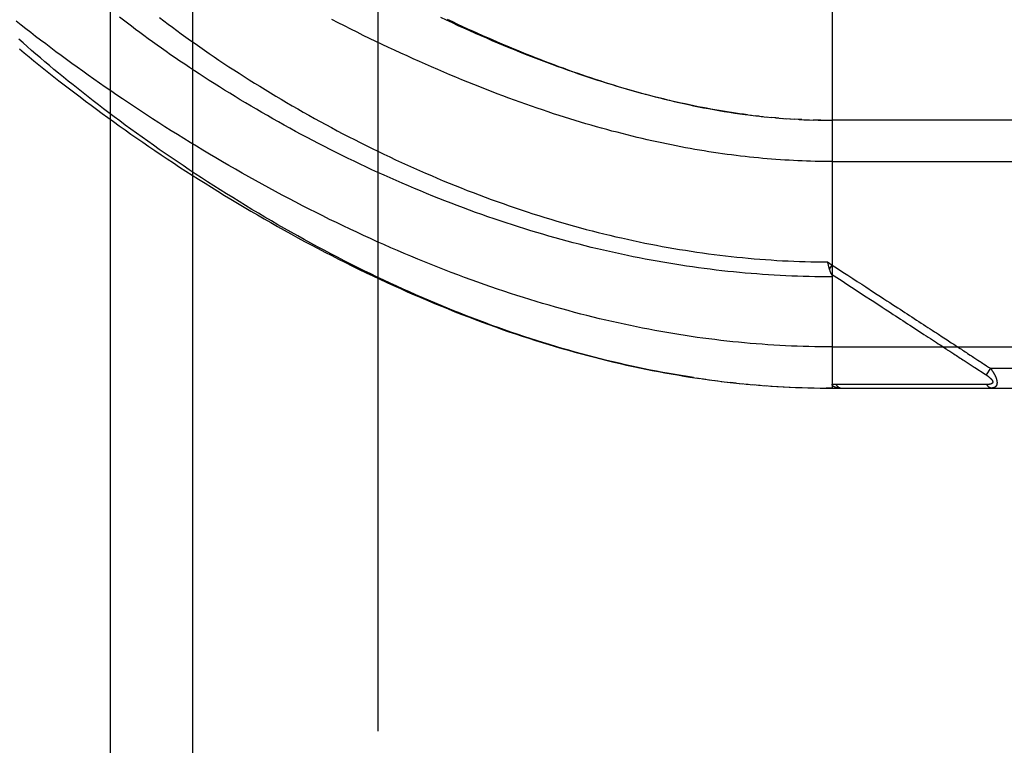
# Model space of a CAD drawing. Header units: inches. Extents: x 0 to 230, y 0 to 149.
# Tile 105 of 256: x 102.81 to 104.31, y 60.58 to 61.68. Entities that reach past the tile are written whole.
import ezdxf

# ---------------------------------------------------------------- set-up
doc = ezdxf.new("R2010")
doc.units = ezdxf.units.IN
doc.header["$LTSCALE"] = 12.648283
doc.header["$MEASUREMENT"] = 0
doc.linetypes.add('HIDDEN', pattern=[0.2, 0.1, -0.1])
for name, color, linetype in [('DEFAULT_2', 8, 'HIDDEN'), ('RIGHTHAND_DOOR_ASSEMBLY', 7, 'CONTINUOUS'), ('SUBPANEL', 7, 'CONTINUOUS')]:
    doc.layers.add(name, color=color, linetype=linetype)

msp = doc.modelspace()

# ---------------------------------------------------------------- linework, layer by layer
at = {"layer": 'DEFAULT_2', "color": 8, "linetype": 'HIDDEN'}
msp.add_line((103.3549, 107.3999), (103.3549, 38.2959), dxfattribs=at)
at = {"layer": 'RIGHTHAND_DOOR_ASSEMBLY', "color": 8, "linetype": 'HIDDEN'}
for p, q in [((104.0446, 61.7864), (104.0446, 61.1217)), ((103.9339, 61.5342), (103.9279, 61.5349)), ((103.9366, 61.5339), (103.9458, 61.5329)), ((103.9444, 61.5331), (103.9519, 61.5323)), ((103.9592, 61.5317), (103.9517, 61.5323)), ((103.9635, 61.5313), (103.9576, 61.5318)), ((103.9592, 61.5317), (103.9694, 61.5308)), ((103.9663, 61.5311), (103.9752, 61.5304)), ((103.9734, 61.5305), (103.9811, 61.53)), ((103.9804, 61.5301), (103.9874, 61.5296)), ((103.9945, 61.5292), (103.9869, 61.5296)), ((103.9985, 61.529), (103.9927, 61.5293)), ((103.9945, 61.5292), (104.0043, 61.5288)), ((104.0016, 61.5289), (104.0101, 61.5286)), ((104.0088, 61.5286), (104.016, 61.5284)), ((104.0232, 61.5282), (104.0158, 61.5284)), ((104.0274, 61.5281), (104.0216, 61.5282)), ((104.0232, 61.5282), (104.0331, 61.528)), ((104.0304, 61.528), (104.0389, 61.528)), ((104.0375, 61.528), (104.0446, 61.5279)), ((104.9184, 61.5279), (104.0446, 61.5279)), ((104.0446, 61.4654), (104.9484, 61.4654)), ((104.0377, 61.313), (104.0446, 61.3084)), ((104.0388, 61.3086), (104.0385, 61.3099)), ((104.0391, 61.3074), (104.0388, 61.3086)), ((104.0394, 61.3062), (104.0391, 61.3074)), ((104.0405, 61.3021), (104.0446, 61.3084)), ((104.1053, 61.2544), (104.1106, 61.2509)), ((104.1626, 61.2171), (104.1769, 61.2077)), ((104.0446, 61.1842), (104.9484, 61.1842)), ((104.2194, 61.18), (104.2234, 61.1775)), ((104.2234, 61.1775), (104.2292, 61.1737)), ((104.2448, 61.1635), (104.2523, 61.1586)), ((104.2523, 61.1586), (104.2573, 61.1554)), ((104.2742, 61.1587), (104.2766, 61.1572)), ((104.2766, 61.1572), (104.2791, 61.1555)), ((104.2791, 61.1555), (104.2818, 61.1537)), ((104.2849, 61.1517), (104.2784, 61.1417)), ((104.2818, 61.1537), (104.2849, 61.1517)), ((104.2849, 61.1517), (104.9484, 61.1517)), ((103.8382, 61.1371), (103.8527, 61.135)), ((103.8477, 61.1357), (103.8619, 61.1337)), ((103.8572, 61.1344), (103.8711, 61.1326)), ((103.8667, 61.1331), (103.8804, 61.1314)), ((103.8761, 61.1319), (103.8896, 61.1304)), ((103.8988, 61.1294), (103.8896, 61.1304)), ((103.9044, 61.1288), (103.9171, 61.1276)), ((103.9138, 61.1279), (103.9263, 61.1268)), ((103.9232, 61.127), (103.9354, 61.126)), ((103.9326, 61.1262), (103.9445, 61.1253)), ((103.942, 61.1255), (103.9537, 61.1247)), ((104.1127, 61.1273), (104.108, 61.1273)), ((104.1956, 61.1273), (104.1847, 61.1273)), ((104.2482, 61.1273), (104.244, 61.1273)), ((104.2519, 61.1272), (104.2482, 61.1273)), ((104.2585, 61.1272), (104.2519, 61.1272)), ((104.2631, 61.1272), (104.2585, 61.1272)), ((104.2727, 61.1272), (104.2631, 61.1272)), ((104.2795, 61.1272), (104.2727, 61.1272)), ((103.9513, 61.1248), (103.9628, 61.1241)), ((103.9607, 61.1242), (103.9719, 61.1236)), ((103.9701, 61.1237), (103.981, 61.1232)), ((103.9794, 61.1232), (103.9901, 61.1228)), ((103.9887, 61.1228), (103.9992, 61.1224)), ((103.9981, 61.1225), (104.0083, 61.1222)), ((104.0074, 61.1222), (104.0174, 61.122)), ((104.0167, 61.122), (104.0265, 61.1218)), ((104.0261, 61.1218), (104.0356, 61.1217)), ((104.0354, 61.1217), (104.0446, 61.1217)), ((104.0446, 61.1217), (104.0356, 61.1217)), ((104.0446, 61.1217), (104.9184, 61.1217))]:
    msp.add_line(p, q, dxfattribs=at)
for points in [[(104.0446, 61.2904), (104.0359, 61.2904), (104.0271, 61.2905), (104.0183, 61.2906), (104.0095, 61.2908), (104.0007, 61.291), (103.9919, 61.2913), (103.9831, 61.2916), (103.9743, 61.292), (103.9655, 61.2925), (103.9567, 61.293), (103.9479, 61.2935), (103.939, 61.2941), (103.9302, 61.2948), (103.9214, 61.2955), (103.9125, 61.2962), (103.9037, 61.297), (103.8948, 61.2979), (103.8859, 61.2988), (103.877, 61.2998), (103.8682, 61.3008), (103.8593, 61.3019), (103.8503, 61.3031), (103.8414, 61.3042), (103.8325, 61.3055), (103.8236, 61.3068), (103.8146, 61.3081), (103.8057, 61.3096), (103.7967, 61.311), (103.7877, 61.3125), (103.7787, 61.3141), (103.7697, 61.3158), (103.7607, 61.3174), (103.7517, 61.3192), (103.7426, 61.321), (103.7336, 61.3229), (103.7245, 61.3248), (103.7154, 61.3268), (103.7063, 61.3288), (103.6972, 61.3309), (103.6881, 61.333), (103.6789, 61.3352), (103.6698, 61.3375), (103.6606, 61.3398), (103.6515, 61.3422), (103.6423, 61.3446), (103.6331, 61.3471), (103.6239, 61.3497), (103.6146, 61.3523), (103.6054, 61.355), (103.5962, 61.3577), (103.5869, 61.3605), (103.5777, 61.3634), (103.5684, 61.3663), (103.5591, 61.3692), (103.5498, 61.3723), (103.5405, 61.3753), (103.5312, 61.3785), (103.5219, 61.3817), (103.5126, 61.385), (103.5033, 61.3883), (103.494, 61.3917), (103.4847, 61.3951), (103.4754, 61.3986), (103.4661, 61.4021), (103.4567, 61.4057), (103.4474, 61.4094), (103.4381, 61.4131), (103.4289, 61.4169), (103.4196, 61.4207), (103.4103, 61.4245), (103.4011, 61.4285), (103.3918, 61.4324), (103.3826, 61.4364), (103.3734, 61.4405), (103.3642, 61.4446), (103.355, 61.4488), (103.3459, 61.453), (103.3368, 61.4572), (103.3277, 61.4615), (103.3186, 61.4659), (103.3096, 61.4702), (103.3006, 61.4746), (103.2916, 61.4791), (103.2826, 61.4836), (103.2737, 61.4881), (103.2649, 61.4927), (103.2561, 61.4973), (103.2473, 61.5019), (103.2386, 61.5065), (103.2299, 61.5112), (103.2212, 61.5159), (103.2127, 61.5206), (103.2041, 61.5254), (103.1956, 61.5302), (103.1872, 61.535), (103.1789, 61.5398), (103.1706, 61.5446), (103.1623, 61.5494), (103.1541, 61.5543), (103.146, 61.5592), (103.138, 61.564), (103.13, 61.5689), (103.1221, 61.5738), (103.1143, 61.5787), (103.1065, 61.5836), (103.0988, 61.5885), (103.0912, 61.5934), (103.0837, 61.5983), (103.0763, 61.6032), (103.0689, 61.6081), (103.0616, 61.6129), (103.0544, 61.6178), (103.0473, 61.6227), (103.0402, 61.6275), (103.0332, 61.6324), (103.0264, 61.6372), (103.0196, 61.642), (103.0129, 61.6468), (103.0063, 61.6516), (102.9997, 61.6564), (102.9933, 61.6611), (102.9869, 61.6659), (102.9807, 61.6706), (102.9745, 61.6753), (102.9684, 61.6799), (102.9624, 61.6846)], [(103.0233, 61.6837), (103.0298, 61.6788), (103.0363, 61.6739), (103.0429, 61.669), (103.0496, 61.6641), (103.0564, 61.6591), (103.0632, 61.6542), (103.0702, 61.6492), (103.0772, 61.6443), (103.0843, 61.6393), (103.0915, 61.6343), (103.0988, 61.6293), (103.1061, 61.6243), (103.1135, 61.6193), (103.121, 61.6143), (103.1286, 61.6093), (103.1363, 61.6043), (103.144, 61.5993), (103.1518, 61.5944), (103.1596, 61.5894), (103.1675, 61.5844), (103.1755, 61.5795), (103.1836, 61.5745), (103.1917, 61.5696), (103.1998, 61.5647), (103.2081, 61.5598), (103.2163, 61.5549), (103.2247, 61.5501), (103.2331, 61.5452), (103.2415, 61.5404), (103.25, 61.5357), (103.2585, 61.5309), (103.2671, 61.5262), (103.2757, 61.5215), (103.2844, 61.5168), (103.2931, 61.5122), (103.3018, 61.5076), (103.3106, 61.5031), (103.3194, 61.4986), (103.3282, 61.4941), (103.3371, 61.4897), (103.346, 61.4853), (103.3549, 61.4809), (103.3638, 61.4766), (103.3728, 61.4724), (103.3818, 61.4682), (103.3908, 61.464), (103.3998, 61.4599), (103.4088, 61.4558), (103.4178, 61.4518), (103.4269, 61.4479), (103.436, 61.444), (103.445, 61.4401), (103.4541, 61.4363), (103.4632, 61.4326), (103.4723, 61.4289), (103.4814, 61.4253), (103.4905, 61.4217), (103.4996, 61.4182), (103.5087, 61.4147), (103.5178, 61.4113), (103.5269, 61.408), (103.5359, 61.4047), (103.545, 61.4015), (103.5541, 61.3983), (103.5632, 61.3952), (103.5722, 61.3921), (103.5813, 61.3891), (103.5903, 61.3862), (103.5994, 61.3833), (103.6084, 61.3805), (103.6174, 61.3778), (103.6265, 61.3751), (103.6355, 61.3725), (103.6444, 61.3699), (103.6534, 61.3674), (103.6624, 61.3649), (103.6713, 61.3625), (103.6803, 61.3602), (103.6892, 61.3579), (103.6981, 61.3557), (103.707, 61.3535), (103.7159, 61.3514), (103.7248, 61.3494), (103.7337, 61.3474), (103.7425, 61.3455), (103.7514, 61.3436), (103.7602, 61.3418), (103.769, 61.34), (103.7778, 61.3383), (103.7866, 61.3367), (103.7954, 61.3351), (103.8042, 61.3336), (103.8129, 61.3321), (103.8217, 61.3307), (103.8304, 61.3293), (103.8391, 61.328), (103.8478, 61.3268), (103.8566, 61.3256), (103.8652, 61.3245), (103.8739, 61.3234), (103.8826, 61.3223), (103.8913, 61.3214), (103.8999, 61.3204), (103.9086, 61.3196), (103.9172, 61.3188), (103.9259, 61.318), (103.9345, 61.3173), (103.9431, 61.3167), (103.9517, 61.3161), (103.9604, 61.3155), (103.969, 61.315), (103.9776, 61.3146), (103.9862, 61.3142), (103.9948, 61.3139), (104.0034, 61.3136), (104.012, 61.3134), (104.0206, 61.3132), (104.0291, 61.3131), (104.0377, 61.313)], [(104.0446, 61.4654), (104.0381, 61.4655), (104.0316, 61.4655), (104.025, 61.4656), (104.0185, 61.4657), (104.0119, 61.4659), (104.0054, 61.4661), (103.9988, 61.4663), (103.9922, 61.4666), (103.9857, 61.4669), (103.9791, 61.4673), (103.9725, 61.4677), (103.9659, 61.4681), (103.9592, 61.4686), (103.9526, 61.4691), (103.9459, 61.4696), (103.9392, 61.4702), (103.9325, 61.4708), (103.9258, 61.4715), (103.9191, 61.4722), (103.9123, 61.4729), (103.9056, 61.4737), (103.8988, 61.4745), (103.8919, 61.4754), (103.8851, 61.4763), (103.8782, 61.4772), (103.8713, 61.4782), (103.8643, 61.4793), (103.8574, 61.4803), (103.8504, 61.4815), (103.8433, 61.4826), (103.8363, 61.4838), (103.8292, 61.4851), (103.822, 61.4864), (103.8149, 61.4877), (103.8077, 61.4891), (103.8004, 61.4906), (103.7931, 61.492), (103.7858, 61.4936), (103.7784, 61.4952), (103.771, 61.4968), (103.7636, 61.4985), (103.7561, 61.5002), (103.7486, 61.502), (103.741, 61.5038), (103.7334, 61.5057), (103.7257, 61.5077), (103.718, 61.5097), (103.7102, 61.5117), (103.7024, 61.5138), (103.6946, 61.516), (103.6867, 61.5182), (103.6787, 61.5205), (103.6707, 61.5228), (103.6627, 61.5252), (103.6546, 61.5277), (103.6464, 61.5302), (103.6383, 61.5327), (103.63, 61.5354), (103.6217, 61.538), (103.6134, 61.5408), (103.605, 61.5436), (103.5965, 61.5465), (103.588, 61.5494), (103.5795, 61.5524), (103.5709, 61.5554), (103.5623, 61.5586), (103.5536, 61.5617), (103.5448, 61.565), (103.5361, 61.5683), (103.5272, 61.5717), (103.5183, 61.5751), (103.5094, 61.5786), (103.5005, 61.5822), (103.4914, 61.5858), (103.4824, 61.5895), (103.4733, 61.5932), (103.4642, 61.597), (103.455, 61.6009), (103.4458, 61.6049), (103.4365, 61.6089), (103.4272, 61.6129), (103.4179, 61.617), (103.4085, 61.6212), (103.3992, 61.6255), (103.3897, 61.6298), (103.3803, 61.6341), (103.3708, 61.6386), (103.3613, 61.643), (103.3518, 61.6476), (103.3423, 61.6522), (103.3327, 61.6568), (103.3232, 61.6615), (103.3136, 61.6663), (103.304, 61.6711), (103.2944, 61.6759), (103.2848, 61.6808)], [(103.9159, 61.5363), (103.9098, 61.5371), (103.9037, 61.538), (103.8976, 61.5389), (103.8915, 61.5398), (103.8853, 61.5407), (103.8791, 61.5417), (103.8728, 61.5428), (103.8666, 61.5439), (103.8603, 61.545), (103.8539, 61.5462), (103.8475, 61.5474), (103.8411, 61.5486), (103.8347, 61.5499), (103.8282, 61.5513), (103.8216, 61.5527), (103.8151, 61.5541), (103.8084, 61.5556), (103.8018, 61.5571), (103.7951, 61.5587), (103.7883, 61.5603), (103.7815, 61.562), (103.7747, 61.5637), (103.7678, 61.5655), (103.7609, 61.5673), (103.7539, 61.5692), (103.7468, 61.5711), (103.7398, 61.5731), (103.7326, 61.5751), (103.7254, 61.5772), (103.7182, 61.5794), (103.7109, 61.5816), (103.7036, 61.5838), (103.6962, 61.5862), (103.6887, 61.5885), (103.6812, 61.591), (103.6737, 61.5934), (103.6661, 61.596), (103.6584, 61.5986), (103.6507, 61.6013), (103.6429, 61.604), (103.6351, 61.6068), (103.6272, 61.6096), (103.6193, 61.6125), (103.6113, 61.6155), (103.6033, 61.6185), (103.5952, 61.6216), (103.587, 61.6248), (103.5789, 61.628), (103.5706, 61.6313), (103.5623, 61.6346), (103.554, 61.638), (103.5456, 61.6415), (103.5371, 61.645), (103.5286, 61.6486), (103.5201, 61.6523), (103.5115, 61.656), (103.5029, 61.6598), (103.4942, 61.6637), (103.4855, 61.6676), (103.4767, 61.6715), (103.4679, 61.6756), (103.4591, 61.6797), (103.4502, 61.6838)], [(103.4602, 61.6813), (103.468, 61.6776), (103.4757, 61.674), (103.4834, 61.6704), (103.4911, 61.6669), (103.4987, 61.6635), (103.5062, 61.6601), (103.5137, 61.6568), (103.5211, 61.6535), (103.5285, 61.6503), (103.5359, 61.6471), (103.5432, 61.6439), (103.5505, 61.6409), (103.5578, 61.6378), (103.5651, 61.6348), (103.5723, 61.6319), (103.5795, 61.6289), (103.5866, 61.6261), (103.5938, 61.6233), (103.6009, 61.6205), (103.608, 61.6178), (103.615, 61.6151), (103.622, 61.6124), (103.6291, 61.6098), (103.6361, 61.6073), (103.6431, 61.6047), (103.65, 61.6022), (103.657, 61.5998), (103.664, 61.5974), (103.6709, 61.595), (103.6778, 61.5927), (103.6848, 61.5904), (103.6917, 61.5881), (103.6986, 61.5859), (103.7056, 61.5837), (103.7125, 61.5815), (103.7195, 61.5794), (103.7265, 61.5773), (103.7335, 61.5753), (103.7405, 61.5732), (103.7475, 61.5712), (103.7546, 61.5693), (103.7616, 61.5674), (103.7687, 61.5655), (103.7758, 61.5636), (103.783, 61.5618), (103.7902, 61.5601), (103.7974, 61.5583), (103.8046, 61.5566), (103.8119, 61.5549), (103.8192, 61.5533), (103.8266, 61.5517), (103.834, 61.5501), (103.8416, 61.5486), (103.8493, 61.5471), (103.857, 61.5456), (103.8648, 61.5442), (103.8727, 61.5429), (103.8806, 61.5415), (103.8886, 61.5403), (103.8966, 61.539), (103.9046, 61.5379), (103.9127, 61.5368), (103.9219, 61.5356)], [(104.0446, 61.1842), (104.0358, 61.1842), (104.0269, 61.1843), (104.0181, 61.1844), (104.0092, 61.1846), (104.0004, 61.1849), (103.9915, 61.1852), (103.9826, 61.1855), (103.9738, 61.1859), (103.9649, 61.1864), (103.956, 61.1869), (103.9471, 61.1875), (103.9382, 61.1881), (103.9293, 61.1888), (103.9203, 61.1895), (103.9114, 61.1903), (103.9025, 61.1912), (103.8935, 61.1921), (103.8845, 61.1931), (103.8755, 61.1941), (103.8665, 61.1952), (103.8575, 61.1963), (103.8484, 61.1975), (103.8394, 61.1987), (103.8303, 61.2001), (103.8212, 61.2014), (103.812, 61.2029), (103.8029, 61.2043), (103.7937, 61.2059), (103.7846, 61.2075), (103.7753, 61.2092), (103.7661, 61.2109), (103.7568, 61.2127), (103.7476, 61.2146), (103.7383, 61.2165), (103.7289, 61.2185), (103.7196, 61.2205), (103.7102, 61.2226), (103.7008, 61.2248), (103.6913, 61.227), (103.6818, 61.2293), (103.6723, 61.2317), (103.6628, 61.2341), (103.6533, 61.2366), (103.6437, 61.2392), (103.6341, 61.2418), (103.6244, 61.2445), (103.6147, 61.2473), (103.605, 61.2501), (103.5953, 61.253), (103.5855, 61.256), (103.5757, 61.2591), (103.5659, 61.2622), (103.5561, 61.2654), (103.5462, 61.2686), (103.5363, 61.2719), (103.5263, 61.2753), (103.5164, 61.2788), (103.5064, 61.2823), (103.4964, 61.2859), (103.4863, 61.2896), (103.4763, 61.2934), (103.4662, 61.2972), (103.456, 61.3011), (103.4459, 61.305), (103.4357, 61.3091), (103.4256, 61.3132), (103.4154, 61.3174), (103.4051, 61.3216), (103.3949, 61.3259), (103.3846, 61.3303), (103.3744, 61.3347), (103.3641, 61.3393), (103.3538, 61.3438), (103.3435, 61.3485), (103.3332, 61.3532), (103.3229, 61.358), (103.3126, 61.3628), (103.3023, 61.3677), (103.2919, 61.3727), (103.2816, 61.3777), (103.2713, 61.3828), (103.261, 61.3879), (103.2507, 61.3931), (103.2404, 61.3984), (103.2302, 61.4037), (103.2199, 61.4091), (103.2097, 61.4145), (103.1995, 61.4199), (103.1893, 61.4254), (103.1791, 61.431), (103.169, 61.4366), (103.1589, 61.4422), (103.1488, 61.4479), (103.1388, 61.4536), (103.1288, 61.4593), (103.1189, 61.4651), (103.109, 61.4709), (103.0991, 61.4767), (103.0893, 61.4826), (103.0795, 61.4885), (103.0698, 61.4944), (103.0602, 61.5003), (103.0506, 61.5063), (103.0411, 61.5122), (103.0316, 61.5182), (103.0222, 61.5242), (103.0129, 61.5302), (103.0036, 61.5362), (102.9944, 61.5422), (102.9853, 61.5483), (102.9762, 61.5543), (102.9673, 61.5603), (102.9584, 61.5663), (102.9496, 61.5724), (102.9408, 61.5784), (102.9322, 61.5844), (102.9236, 61.5904), (102.9151, 61.5964), (102.9067, 61.6023), (102.8984, 61.6083), (102.8902, 61.6142), (102.8821, 61.6202), (102.874, 61.6261), (102.8661, 61.632), (102.8582, 61.6378), (102.8505, 61.6437), (102.8428, 61.6495), (102.8352, 61.6553), (102.8278, 61.661), (102.8204, 61.6668), (102.8131, 61.6725), (102.8059, 61.6781)], [(103.8341, 61.1377), (103.8248, 61.1391), (103.8155, 61.1406), (103.8062, 61.1422), (103.7969, 61.1438), (103.7875, 61.1455), (103.7781, 61.1473), (103.7687, 61.1491), (103.7593, 61.151), (103.7499, 61.153), (103.7404, 61.155), (103.7309, 61.1571), (103.7214, 61.1593), (103.7119, 61.1615), (103.7023, 61.1638), (103.6928, 61.1662), (103.6832, 61.1686), (103.6735, 61.1711), (103.6639, 61.1737), (103.6542, 61.1764), (103.6446, 61.1791), (103.6348, 61.1819), (103.6251, 61.1848), (103.6153, 61.1877), (103.6055, 61.1907), (103.5957, 61.1938), (103.586, 61.1969), (103.5762, 61.2001), (103.5665, 61.2034), (103.5568, 61.2067), (103.5471, 61.21), (103.5374, 61.2135), (103.5278, 61.2169), (103.5182, 61.2205), (103.5086, 61.224), (103.499, 61.2277), (103.4894, 61.2314), (103.4798, 61.2352), (103.4702, 61.239), (103.4606, 61.2429), (103.451, 61.2468), (103.4414, 61.2508), (103.4318, 61.2549), (103.4222, 61.259), (103.4125, 61.2633), (103.4029, 61.2675), (103.3932, 61.2719), (103.3834, 61.2763), (103.3737, 61.2808), (103.3638, 61.2854), (103.354, 61.2901), (103.344, 61.2949), (103.334, 61.2998), (103.324, 61.3047), (103.3139, 61.3098), (103.3038, 61.3149), (103.2937, 61.3201), (103.2836, 61.3254), (103.2734, 61.3307), (103.2633, 61.3361), (103.2532, 61.3415), (103.2431, 61.347), (103.2331, 61.3526), (103.223, 61.3582), (103.213, 61.3639), (103.2031, 61.3696), (103.1932, 61.3753), (103.1833, 61.3811), (103.1734, 61.3869), (103.1636, 61.3928), (103.1538, 61.3987), (103.1441, 61.4046), (103.1344, 61.4106), (103.1248, 61.4166), (103.1152, 61.4226), (103.1057, 61.4286), (103.0963, 61.4347), (103.0869, 61.4408), (103.0776, 61.4469), (103.0683, 61.453), (103.0591, 61.4592), (103.05, 61.4653), (103.0409, 61.4715), (103.0319, 61.4776), (103.023, 61.4838), (103.0142, 61.49), (103.0055, 61.4962), (102.9968, 61.5023), (102.9882, 61.5085), (102.9797, 61.5147), (102.9713, 61.5208), (102.963, 61.527), (102.9547, 61.5331), (102.9466, 61.5392), (102.9385, 61.5453), (102.9306, 61.5514), (102.9227, 61.5575), (102.9149, 61.5635), (102.9072, 61.5696), (102.8996, 61.5756), (102.8921, 61.5816), (102.8847, 61.5875), (102.8774, 61.5934), (102.8702, 61.5993), (102.8631, 61.6052), (102.8561, 61.611), (102.8492, 61.6168), (102.8424, 61.6226), (102.8357, 61.6283), (102.8291, 61.634), (102.8226, 61.6397), (102.8162, 61.6453), (102.8099, 61.6509)], [(102.8109, 61.6362), (102.818, 61.6302), (102.8253, 61.6243), (102.8326, 61.6183), (102.8401, 61.6123), (102.8476, 61.6062), (102.8552, 61.6001), (102.8629, 61.5941), (102.8707, 61.5879), (102.8786, 61.5818), (102.8866, 61.5757), (102.8946, 61.5695), (102.9028, 61.5633), (102.911, 61.5571), (102.9193, 61.5509), (102.9278, 61.5447), (102.9363, 61.5384), (102.9448, 61.5322), (102.9535, 61.5259), (102.9622, 61.5197), (102.9711, 61.5134), (102.98, 61.5071), (102.9889, 61.5009), (102.998, 61.4946), (103.0071, 61.4883), (103.0163, 61.4821), (103.0256, 61.4758), (103.035, 61.4696), (103.0444, 61.4633), (103.0539, 61.4571), (103.0634, 61.4509), (103.073, 61.4447), (103.0827, 61.4386), (103.0924, 61.4324), (103.1022, 61.4263), (103.112, 61.4202), (103.1218, 61.4141), (103.1318, 61.4081), (103.1417, 61.4021), (103.1518, 61.3961), (103.1618, 61.3902), (103.1719, 61.3843), (103.182, 61.3785), (103.1922, 61.3727), (103.2024, 61.3669), (103.2126, 61.3612), (103.2229, 61.3555), (103.2332, 61.3499), (103.2435, 61.3443), (103.2538, 61.3388), (103.2641, 61.3333), (103.2745, 61.3279), (103.2849, 61.3226), (103.2953, 61.3173), (103.3057, 61.3121), (103.3161, 61.3069), (103.3265, 61.3018), (103.3369, 61.2968), (103.3473, 61.2918), (103.3577, 61.2869), (103.3682, 61.282), (103.3786, 61.2773), (103.389, 61.2726), (103.3994, 61.2679), (103.4098, 61.2634), (103.4202, 61.2589), (103.4305, 61.2545), (103.4409, 61.2502), (103.4512, 61.2459), (103.4616, 61.2417), (103.4719, 61.2376), (103.4822, 61.2335), (103.4925, 61.2296), (103.5027, 61.2257), (103.513, 61.2219), (103.5232, 61.2181), (103.5334, 61.2144), (103.5436, 61.2108), (103.5537, 61.2073), (103.5638, 61.2039), (103.574, 61.2005), (103.584, 61.1972), (103.5941, 61.194), (103.6041, 61.1909), (103.6142, 61.1878), (103.6242, 61.1848), (103.6341, 61.1819), (103.6441, 61.179), (103.654, 61.1763), (103.6639, 61.1736), (103.6738, 61.1709), (103.6836, 61.1684), (103.6934, 61.1659), (103.7032, 61.1635), (103.713, 61.1611), (103.7228, 61.1589), (103.7325, 61.1567), (103.7422, 61.1545), (103.7519, 61.1525), (103.7616, 61.1505), (103.7712, 61.1486), (103.7808, 61.1467), (103.7905, 61.145), (103.8, 61.1432), (103.8096, 61.1416), (103.8192, 61.14), (103.8287, 61.1385), (103.8434, 61.1363)], [(103.9207, 61.5357), (103.9287, 61.5348), (103.9399, 61.5335)], [(104.0385, 61.3099), (104.0379, 61.3124), (104.0377, 61.313)], [(104.0405, 61.3021), (104.0403, 61.3027), (104.0402, 61.3032), (104.04, 61.3038), (104.0398, 61.3044), (104.0397, 61.305), (104.0395, 61.3056), (104.0394, 61.3062)], [(104.0446, 61.3084), (104.0529, 61.303), (104.0609, 61.2978), (104.0685, 61.2929), (104.0757, 61.2881), (104.0827, 61.2836), (104.0894, 61.2793), (104.0957, 61.2751)], [(104.0435, 61.2945), (104.0432, 61.2952), (104.0429, 61.2957), (104.0427, 61.2962), (104.0425, 61.2967), (104.0423, 61.2972), (104.0421, 61.2977), (104.0419, 61.2982), (104.0417, 61.2988), (104.0415, 61.2993), (104.0413, 61.2998), (104.0411, 61.3004), (104.0409, 61.301), (104.0407, 61.3015), (104.0405, 61.3021)], [(104.0434, 61.2947), (104.0516, 61.2894), (104.0595, 61.2843), (104.067, 61.2794), (104.081, 61.2702)], [(104.0435, 61.2945), (104.0436, 61.2943), (104.0437, 61.294), (104.0438, 61.2938), (104.0439, 61.2936), (104.044, 61.2934), (104.0441, 61.2931), (104.0442, 61.2929), (104.0443, 61.2927), (104.0443, 61.2925), (104.0444, 61.2923), (104.0444, 61.2921), (104.0445, 61.2918), (104.0445, 61.2916), (104.0446, 61.2914), (104.0446, 61.2912), (104.0446, 61.291), (104.0446, 61.2908), (104.0446, 61.2906), (104.0446, 61.2904)], [(104.0957, 61.2751), (104.1075, 61.2674), (104.1129, 61.2639), (104.1181, 61.2605), (104.123, 61.2573), (104.1277, 61.2543), (104.1321, 61.2514), (104.1362, 61.2487), (104.1402, 61.2461), (104.144, 61.2436), (104.1477, 61.2412), (104.1514, 61.2388), (104.1549, 61.2365), (104.1584, 61.2342), (104.162, 61.2319), (104.1655, 61.2296), (104.169, 61.2273), (104.1726, 61.225), (104.1761, 61.2227), (104.1796, 61.2204), (104.1831, 61.2181), (104.1866, 61.2159), (104.19, 61.2137), (104.1933, 61.2115), (104.1965, 61.2094), (104.1997, 61.2073), (104.2028, 61.2053), (104.2059, 61.2033)], [(104.081, 61.2702), (104.0938, 61.2619), (104.1053, 61.2544)], [(104.1106, 61.2509), (104.1204, 61.2446), (104.1249, 61.2416), (104.1292, 61.2388), (104.1332, 61.2362), (104.1371, 61.2336), (104.1409, 61.2312), (104.1446, 61.2288), (104.1482, 61.2264), (104.1518, 61.2241), (104.1554, 61.2218), (104.159, 61.2194), (104.1626, 61.2171)], [(104.1769, 61.2077), (104.1838, 61.2032), (104.1872, 61.201), (104.1905, 61.1988), (104.1938, 61.1967), (104.1969, 61.1947), (104.2, 61.1927), (104.2029, 61.1908), (104.2057, 61.189), (104.2083, 61.1873), (104.2108, 61.1857), (104.2131, 61.1842), (104.2153, 61.1827), (104.2174, 61.1813), (104.2194, 61.18)], [(104.2059, 61.2033), (104.2115, 61.1996), (104.2142, 61.1979), (104.2166, 61.1963), (104.219, 61.1948), (104.2212, 61.1933), (104.2233, 61.1919), (104.2253, 61.1906), (104.2273, 61.1893), (104.2292, 61.1881), (104.2311, 61.1868), (104.233, 61.1856), (104.2349, 61.1843)], [(104.2292, 61.1737), (104.2312, 61.1724), (104.2331, 61.1711), (104.2351, 61.1698), (104.237, 61.1686), (104.239, 61.1673), (104.2409, 61.166), (104.2428, 61.1648), (104.2448, 61.1635)], [(104.2349, 61.1843), (104.2388, 61.1818), (104.2407, 61.1806), (104.2426, 61.1793), (104.2445, 61.1781), (104.2464, 61.1768), (104.2483, 61.1756), (104.2502, 61.1744)], [(104.2502, 61.1744), (104.254, 61.1719), (104.2559, 61.1707), (104.2577, 61.1695), (104.2595, 61.1683)], [(104.2573, 61.1554), (104.2587, 61.1544), (104.2601, 61.1535), (104.2614, 61.1527)], [(104.2595, 61.1683), (104.2627, 61.1662), (104.2643, 61.1652), (104.2657, 61.1643)], [(104.2657, 61.1643), (104.2683, 61.1626), (104.2695, 61.1618), (104.2707, 61.161)], [(104.2707, 61.161), (104.273, 61.1595), (104.2742, 61.1587)], [(104.2614, 61.1527), (104.2767, 61.1427), (104.2784, 61.1417)], [(104.2784, 61.1417), (104.2788, 61.1413), (104.2793, 61.141), (104.2798, 61.1407), (104.2802, 61.1404), (104.2806, 61.1401), (104.281, 61.1398), (104.2814, 61.1396), (104.2818, 61.1393), (104.2821, 61.139), (104.2824, 61.1388), (104.2828, 61.1385), (104.2831, 61.1383), (104.2834, 61.138), (104.2836, 61.1378), (104.2839, 61.1375), (104.2842, 61.1373), (104.2844, 61.1371), (104.2846, 61.1369), (104.2849, 61.1367), (104.2851, 61.1365), (104.2853, 61.1362), (104.2855, 61.136), (104.2857, 61.1358), (104.2859, 61.1356), (104.286, 61.1355), (104.2862, 61.1353), (104.2864, 61.1351), (104.2865, 61.1349), (104.2867, 61.1347), (104.2868, 61.1345), (104.2869, 61.1344), (104.2871, 61.1342), (104.2872, 61.134), (104.2873, 61.1339), (104.2874, 61.1337), (104.2875, 61.1335), (104.2876, 61.1334), (104.2877, 61.1332), (104.2878, 61.1331), (104.2879, 61.1329), (104.2879, 61.1328), (104.288, 61.1326), (104.288, 61.1325), (104.2881, 61.1323), (104.2882, 61.1322), (104.2882, 61.132), (104.2882, 61.1319), (104.2883, 61.1318), (104.2883, 61.1316), (104.2883, 61.1315), (104.2883, 61.1314), (104.2883, 61.1312), (104.2883, 61.1311), (104.2883, 61.131), (104.2883, 61.1308), (104.2883, 61.1307), (104.2883, 61.1306), (104.2883, 61.1305), (104.2883, 61.1304), (104.2882, 61.1302), (104.2882, 61.1301), (104.2882, 61.13), (104.2881, 61.1299), (104.288, 61.1298), (104.288, 61.1297), (104.2879, 61.1296), (104.2879, 61.1295), (104.2878, 61.1294), (104.2877, 61.1293), (104.2876, 61.1292), (104.2875, 61.1291), (104.2874, 61.129), (104.2873, 61.1289), (104.2872, 61.1288), (104.2871, 61.1287), (104.287, 61.1286), (104.2868, 61.1286), (104.2867, 61.1285), (104.2866, 61.1284), (104.2864, 61.1283), (104.2862, 61.1282), (104.2861, 61.1282), (104.2859, 61.1281), (104.2857, 61.128), (104.2855, 61.1279), (104.2853, 61.1279), (104.2851, 61.1278), (104.2849, 61.1277), (104.2847, 61.1277), (104.2844, 61.1276), (104.2842, 61.1276), (104.2839, 61.1275), (104.2836, 61.1275), (104.2833, 61.1274), (104.283, 61.1274), (104.2827, 61.1273), (104.2824, 61.1273), (104.282, 61.1272), (104.2817, 61.1272), (104.2813, 61.1272), (104.2809, 61.1272), (104.2804, 61.1272), (104.28, 61.1272), (104.2795, 61.1272)], [(104.2849, 61.1517), (104.2854, 61.151), (104.2859, 61.1504), (104.2863, 61.1498), (104.2868, 61.1492), (104.2872, 61.1486), (104.2876, 61.148), (104.288, 61.1474), (104.2883, 61.1469), (104.2887, 61.1464), (104.289, 61.1458), (104.2893, 61.1453), (104.2896, 61.1448), (104.2899, 61.1443), (104.2902, 61.1438), (104.2905, 61.1434), (104.2907, 61.1429), (104.291, 61.1425), (104.2912, 61.142), (104.2914, 61.1416), (104.2916, 61.1411), (104.2918, 61.1407), (104.292, 61.1403), (104.2922, 61.1399), (104.2924, 61.1395), (104.2926, 61.1391), (104.2928, 61.1387), (104.2929, 61.1383), (104.2931, 61.138), (104.2932, 61.1376), (104.2934, 61.1372), (104.2935, 61.1369), (104.2936, 61.1365), (104.2937, 61.1362), (104.2938, 61.1358), (104.294, 61.1355), (104.2941, 61.1351), (104.2941, 61.1348), (104.2942, 61.1345), (104.2943, 61.1342), (104.2944, 61.1339), (104.2945, 61.1335), (104.2945, 61.1332), (104.2946, 61.1329), (104.2946, 61.1326), (104.2947, 61.1323), (104.2947, 61.132), (104.2948, 61.1317), (104.2948, 61.1315), (104.2948, 61.1312), (104.2949, 61.1309), (104.2949, 61.1306), (104.2949, 61.1303), (104.2949, 61.1301), (104.2949, 61.1298), (104.2949, 61.1296), (104.2949, 61.1293), (104.2949, 61.129), (104.2948, 61.1288), (104.2948, 61.1285), (104.2948, 61.1283), (104.2947, 61.1281), (104.2947, 61.1278), (104.2946, 61.1276), (104.2946, 61.1274), (104.2945, 61.1272), (104.2945, 61.1269), (104.2944, 61.1267), (104.2943, 61.1265), (104.2942, 61.1263), (104.2942, 61.1261), (104.2941, 61.1259), (104.294, 61.1257), (104.2939, 61.1255), (104.2938, 61.1253), (104.2936, 61.1251), (104.2935, 61.1249), (104.2934, 61.1247), (104.2933, 61.1246), (104.2931, 61.1244), (104.293, 61.1242), (104.2928, 61.124), (104.2926, 61.1239), (104.2925, 61.1237), (104.2923, 61.1236), (104.2921, 61.1234), (104.2919, 61.1233), (104.2917, 61.1231), (104.2915, 61.123), (104.2912, 61.1228), (104.291, 61.1227), (104.2907, 61.1226), (104.2905, 61.1225), (104.2902, 61.1224), (104.2899, 61.1223), (104.2896, 61.1222), (104.2893, 61.1221), (104.289, 61.122), (104.2886, 61.1219), (104.2882, 61.1219), (104.2878, 61.1218), (104.2874, 61.1218), (104.287, 61.1217), (104.2866, 61.1217), (104.2861, 61.1217)], [(103.8856, 61.1308), (103.895, 61.1298), (103.9079, 61.1284)], [(104.0508, 61.1273), (104.0497, 61.1273), (104.0487, 61.1274), (104.0477, 61.1274), (104.0467, 61.1274), (104.0457, 61.1275), (104.0446, 61.1275)], [(104.0574, 61.1217), (104.0568, 61.1217), (104.0562, 61.1217), (104.0557, 61.1217), (104.0551, 61.1218), (104.0546, 61.1218), (104.0541, 61.1218), (104.0536, 61.1219), (104.0532, 61.1219), (104.0527, 61.122), (104.0523, 61.1221), (104.0519, 61.1222), (104.0515, 61.1222), (104.0511, 61.1223), (104.0508, 61.1224), (104.0504, 61.1225), (104.0501, 61.1226), (104.0498, 61.1227), (104.0495, 61.1228), (104.0492, 61.1229), (104.0489, 61.123), (104.0486, 61.1231), (104.0484, 61.1232), (104.0481, 61.1233), (104.0479, 61.1234), (104.0477, 61.1235), (104.0475, 61.1236), (104.0473, 61.1237), (104.0471, 61.1238), (104.0469, 61.1239), (104.0467, 61.124), (104.0466, 61.1242), (104.0464, 61.1243), (104.0463, 61.1244), (104.0461, 61.1245), (104.046, 61.1246), (104.0459, 61.1248), (104.0457, 61.1249), (104.0456, 61.125), (104.0455, 61.1251), (104.0454, 61.1253), (104.0453, 61.1254), (104.0452, 61.1255), (104.0452, 61.1256), (104.0451, 61.1258), (104.045, 61.1259), (104.045, 61.126), (104.0449, 61.1262), (104.0448, 61.1263), (104.0448, 61.1265), (104.0448, 61.1266), (104.0447, 61.1267), (104.0447, 61.1269), (104.0447, 61.127), (104.0447, 61.1272), (104.0447, 61.1274), (104.0446, 61.1275)], [(104.108, 61.1273), (104.0983, 61.1273), (104.0932, 61.1273), (104.0879, 61.1273), (104.0824, 61.1273), (104.0766, 61.1273), (104.0706, 61.1273), (104.0642, 61.1273), (104.0576, 61.1273), (104.0508, 61.1273)], [(104.0574, 61.1217), (104.0572, 61.1217), (104.057, 61.1217), (104.0567, 61.1217), (104.0565, 61.1218), (104.0563, 61.1218), (104.0561, 61.1219), (104.0559, 61.1219), (104.0556, 61.122), (104.0554, 61.1221), (104.0552, 61.1222), (104.055, 61.1223), (104.0548, 61.1224), (104.0546, 61.1226), (104.0543, 61.1227), (104.0541, 61.1229), (104.0539, 61.123), (104.0537, 61.1232), (104.0535, 61.1234), (104.0533, 61.1235), (104.0531, 61.1237), (104.0529, 61.1239), (104.0527, 61.1242), (104.0526, 61.1244), (104.0524, 61.1246), (104.0522, 61.1248), (104.052, 61.1251), (104.0519, 61.1253), (104.0517, 61.1256), (104.0515, 61.1259), (104.0514, 61.1262), (104.0512, 61.1264), (104.0511, 61.1267), (104.0509, 61.127), (104.0508, 61.1273)], [(104.1604, 61.1273), (104.1565, 61.1273), (104.1527, 61.1273), (104.1488, 61.1273), (104.145, 61.1273), (104.1413, 61.1273), (104.1375, 61.1273), (104.1336, 61.1273), (104.1297, 61.1273), (104.1257, 61.1273), (104.1215, 61.1273), (104.1127, 61.1273)], [(104.1847, 61.1273), (104.1817, 61.1273), (104.1785, 61.1273), (104.1752, 61.1273), (104.1717, 61.1273), (104.1604, 61.1273)], [(104.2085, 61.1273), (104.2059, 61.1273), (104.2033, 61.1273), (104.2007, 61.1273), (104.1982, 61.1273), (104.1956, 61.1273)], [(104.2188, 61.1273), (104.2162, 61.1273), (104.2136, 61.1273), (104.2085, 61.1273)], [(104.2265, 61.1273), (104.2239, 61.1273), (104.2188, 61.1273)], [(104.244, 61.1273), (104.2418, 61.1273), (104.2265, 61.1273)], [(104.2861, 61.1217), (104.2859, 61.1217), (104.2857, 61.1217), (104.2854, 61.1217), (104.2852, 61.1218), (104.285, 61.1218), (104.2848, 61.1219), (104.2846, 61.1219), (104.2844, 61.122), (104.2841, 61.1221), (104.2839, 61.1222), (104.2837, 61.1223), (104.2835, 61.1224), (104.2833, 61.1225), (104.2831, 61.1227), (104.2829, 61.1228), (104.2827, 61.123), (104.2825, 61.1231), (104.2823, 61.1233), (104.2821, 61.1235), (104.2819, 61.1237), (104.2817, 61.1239), (104.2815, 61.1241), (104.2813, 61.1243), (104.2811, 61.1245), (104.281, 61.1247), (104.2808, 61.125), (104.2806, 61.1252), (104.2804, 61.1255), (104.2803, 61.1257), (104.2801, 61.126), (104.28, 61.1263), (104.2798, 61.1266), (104.2797, 61.1269), (104.2795, 61.1272)]]:
    msp.add_lwpolyline(points, dxfattribs=at)
at = {"layer": 'SUBPANEL', "color": 8, "linetype": 'HIDDEN'}
for p, q in [((102.9486, 104.8167), (102.9486, 40.8792)), ((103.0736, 104.8167), (103.0736, 40.8792))]:
    msp.add_line(p, q, dxfattribs=at)

doc.saveas('drawing.dxf')
